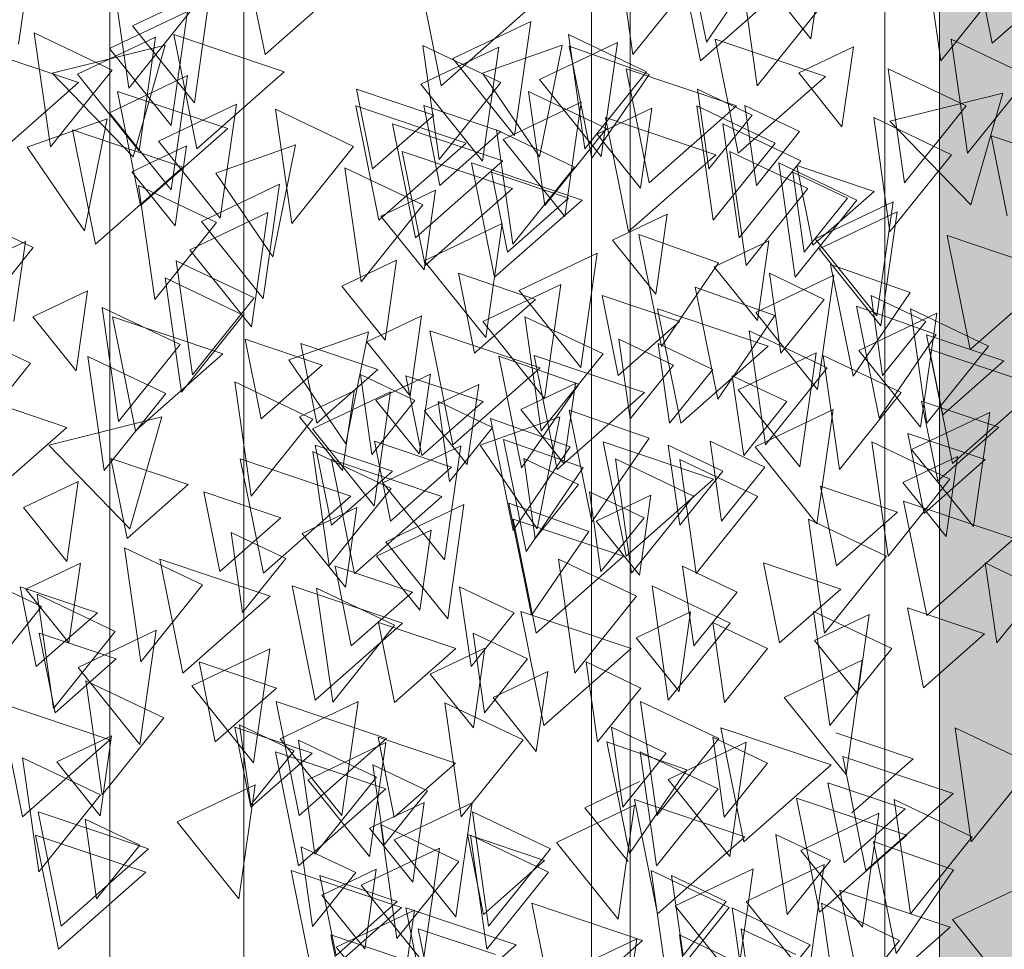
# Model space of a CAD drawing. Header units: millimetres. Extents: x -54722 to 267911, y -1116 to 19261.
# Tile 9 of 92: x -8856 to -8728, y 1482 to 1603. Entities that reach past the tile are written whole.
import ezdxf

# ---------------------------------------------------------------- set-up
doc = ezdxf.new("R2010")
doc.units = ezdxf.units.MM
for name, color, linetype, lineweight in [('A-GLAZ', 151, 'Continuous', 9), ('A-WALL', 113, 'Continuous', 9), ('A-WALL-PATT', 111, 'Continuous', 9), ('L-PLNT', 71, 'Continuous', 9)]:
    doc.layers.add(name, color=color, linetype=linetype, lineweight=lineweight)

# ---------------------------------------------------------------- blocks, each defined once
blk = doc.blocks.new('SBA_PLNT-DTL-GenericTree_02 - ANG-045-V7-Façade Est')
at = {"layer": 'L-PLNT'}
for p, q in [((-8853.7, 1614.21), (-8855.8, 1599.44)), ((-8766.79, 1599.67), (-8769.73, 1614.15)), ((-8759.39, 1610.51), (-8766.79, 1599.67)), ((-8751.78, 1610.47), (-8753.26, 1600.14)), ((-8841.03, 1601.8), (-8830.93, 1606.61)), ((-8830.93, 1606.61), (-8833.03, 1591.84)), ((-8753.26, 1600.14), (-8758.85, 1607.11)), ((-8844.02, 1598.86), (-8833.92, 1603.67)), ((-8833.92, 1603.67), (-8836.02, 1588.9)), ((-8833.03, 1591.84), (-8841.03, 1601.8)), ((-8799.61, 1597.58), (-8789.51, 1602.38)), ((-8789.51, 1602.38), (-8791.62, 1587.61)), ((-8848.15, 1595.53), (-8838.05, 1600.33)), ((-8838.05, 1600.33), (-8840.16, 1585.57)), ((-8803.74, 1594.24), (-8793.64, 1599.05)), ((-8793.64, 1599.05), (-8795.75, 1584.28)), ((-8788.38, 1594.84), (-8778.28, 1599.65)), ((-8781.6, 1584.67), (-8784.54, 1599.15)), ((-8784.54, 1599.15), (-8774.2, 1595.5)), ((-8778.28, 1599.65), (-8780.38, 1584.88)), ((-8754.84, 1595.7), (-8747.77, 1599.07)), ((-8747.77, 1599.07), (-8749.24, 1588.73)), ((-8836.02, 1588.9), (-8844.02, 1598.86)), ((-8791.62, 1587.61), (-8799.61, 1597.58)), ((-8840.16, 1585.57), (-8848.15, 1595.53)), ((-8844.04, 1590.54), (-8833.94, 1595.35)), ((-8833.94, 1595.35), (-8836.05, 1580.58)), ((-8774.2, 1595.5), (-8781.6, 1584.67)), ((-8749.24, 1588.73), (-8754.84, 1595.7)), ((-8795.75, 1584.28), (-8803.74, 1594.24)), ((-8780.38, 1584.88), (-8788.38, 1594.84)), ((-8837.69, 1586.88), (-8827.6, 1591.68)), ((-8827.6, 1591.68), (-8829.7, 1576.92)), ((-8793.08, 1587.09), (-8782.98, 1591.9)), ((-8782.98, 1591.9), (-8785.09, 1577.13)), ((-8836.05, 1580.58), (-8844.04, 1590.54)), ((-8780.9, 1587.77), (-8773.84, 1591.14)), ((-8773.84, 1591.14), (-8775.31, 1580.8)), ((-8775.31, 1580.8), (-8780.9, 1587.77)), ((-8841.13, 1582.9), (-8834.06, 1586.26)), ((-8829.7, 1576.92), (-8837.69, 1586.88)), ((-8834.06, 1586.26), (-8835.54, 1575.92)), ((-8785.09, 1577.13), (-8793.08, 1587.09)), ((-8835.54, 1575.92), (-8841.13, 1582.9)), ((-8832.12, 1576.48), (-8822.02, 1581.29)), ((-8822.02, 1581.29), (-8824.13, 1566.52)), ((-8808.89, 1577.18), (-8801.83, 1580.54)), ((-8801.83, 1580.54), (-8803.3, 1570.21)), ((-8752.72, 1574.22), (-8742.62, 1579.03)), ((-8742.62, 1579.03), (-8744.72, 1564.26)), ((-8833.64, 1572.82), (-8823.55, 1577.62)), ((-8823.55, 1577.62), (-8825.65, 1562.85)), ((-8778.94, 1574.04), (-8771.87, 1577.41)), ((-8771.87, 1577.41), (-8773.34, 1567.07)), ((-8752.21, 1572.92), (-8742.12, 1577.73)), ((-8742.12, 1577.73), (-8744.22, 1562.96)), ((-8824.13, 1566.52), (-8832.12, 1576.48)), ((-8803.3, 1570.21), (-8808.89, 1577.18)), ((-8803.31, 1571.39), (-8793.21, 1576.2)), ((-8793.21, 1576.2), (-8795.32, 1561.43)), ((-8772.6, 1560.28), (-8775.54, 1574.77)), ((-8775.54, 1574.77), (-8765.2, 1571.12)), ((-8861.97, 1570.5), (-8854.9, 1573.87)), ((-8854.9, 1573.87), (-8856.38, 1563.53)), ((-8773.34, 1567.07), (-8778.94, 1574.04)), ((-8765.77, 1570.61), (-8758.7, 1573.98)), ((-8758.7, 1573.98), (-8760.18, 1563.64)), ((-8744.72, 1564.26), (-8752.72, 1574.22)), ((-8825.65, 1562.85), (-8833.64, 1572.82)), ((-8791.02, 1567.55), (-8780.93, 1572.35)), ((-8780.93, 1572.35), (-8783.03, 1557.58)), ((-8744.22, 1562.96), (-8752.21, 1572.92)), ((-8813.95, 1568.08), (-8806.88, 1571.45)), ((-8806.88, 1571.45), (-8808.36, 1561.11)), ((-8795.32, 1561.43), (-8803.31, 1571.39)), ((-8765.2, 1571.12), (-8772.6, 1560.28)), ((-8747.81, 1556.44), (-8750.74, 1570.92)), ((-8750.74, 1570.92), (-8740.41, 1567.28)), ((-8760.18, 1563.64), (-8765.77, 1570.61)), ((-8795.71, 1563.52), (-8785.61, 1568.33)), ((-8785.61, 1568.33), (-8787.72, 1553.56)), ((-8760.4, 1564.7), (-8750.3, 1569.51)), ((-8750.3, 1569.51), (-8752.4, 1554.74)), ((-8853.94, 1564.12), (-8846.88, 1567.49)), ((-8846.88, 1567.49), (-8848.35, 1557.15)), ((-8808.36, 1561.11), (-8813.95, 1568.08)), ((-8783.03, 1557.58), (-8791.02, 1567.55)), ((-8765.32, 1553.46), (-8768.25, 1567.95)), ((-8768.25, 1567.95), (-8757.92, 1564.3)), ((-8740.41, 1567.28), (-8747.81, 1556.44)), ((-8752.4, 1554.74), (-8760.4, 1564.7)), ((-8744.44, 1551.01), (-8747.38, 1565.49)), ((-8747.38, 1565.49), (-8737.04, 1561.85)), ((-8747.07, 1559.79), (-8736.98, 1564.6)), ((-8736.98, 1564.6), (-8739.08, 1549.83)), ((-8848.35, 1557.15), (-8853.94, 1564.12)), ((-8810.71, 1560.9), (-8803.64, 1564.26)), ((-8803.64, 1564.26), (-8805.12, 1553.92)), ((-8787.72, 1553.56), (-8795.71, 1563.52)), ((-8757.92, 1564.3), (-8765.32, 1553.46)), ((-8805.12, 1553.92), (-8810.71, 1560.9)), ((-8737.04, 1561.85), (-8744.44, 1551.01)), ((-8762.67, 1554.67), (-8752.57, 1559.48)), ((-8752.57, 1559.48), (-8754.68, 1544.71)), ((-8739.08, 1549.83), (-8747.07, 1559.79)), ((-8790.7, 1544.56), (-8793.63, 1559.04)), ((-8793.63, 1559.04), (-8783.3, 1555.4)), ((-8809.57, 1553.34), (-8802.5, 1556.71)), ((-8802.5, 1556.71), (-8803.97, 1546.37)), ((-8819.44, 1551.19), (-8812.37, 1554.55)), ((-8817.75, 1549.61), (-8807.66, 1554.42)), ((-8812.37, 1554.55), (-8813.85, 1544.22)), ((-8807.66, 1554.42), (-8809.76, 1539.65)), ((-8803.32, 1551.98), (-8796.25, 1555.35)), ((-8796.25, 1555.35), (-8797.73, 1545.01)), ((-8790.81, 1552.11), (-8783.74, 1555.48)), ((-8783.3, 1555.4), (-8790.7, 1544.56)), ((-8783.74, 1555.48), (-8785.21, 1545.14)), ((-8754.68, 1544.71), (-8762.67, 1554.67)), ((-8803.97, 1546.37), (-8809.57, 1553.34)), ((-8797.73, 1545.01), (-8803.32, 1551.98)), ((-8785.21, 1545.14), (-8790.81, 1552.11)), ((-8781.61, 1537.57), (-8784.55, 1552.06)), ((-8784.55, 1552.06), (-8774.21, 1548.41)), ((-8760.48, 1547.3), (-8750.38, 1552.11)), ((-8750.38, 1552.11), (-8752.49, 1537.34)), ((-8813.85, 1544.22), (-8819.44, 1551.19)), ((-8791.8, 1536.47), (-8794.73, 1550.96)), ((-8794.73, 1550.96), (-8784.4, 1547.31)), ((-8740.23, 1546.96), (-8730.13, 1551.76)), ((-8730.13, 1551.76), (-8732.24, 1536.99)), ((-8809.76, 1539.65), (-8817.75, 1549.61)), ((-8790.11, 1533.76), (-8793.05, 1548.24)), ((-8793.05, 1548.24), (-8782.71, 1544.6)), ((-8774.21, 1548.41), (-8781.61, 1537.57)), ((-8808.67, 1542.62), (-8798.57, 1547.43)), ((-8798.57, 1547.43), (-8800.68, 1532.66)), ((-8784.4, 1547.31), (-8791.8, 1536.47)), ((-8752.49, 1537.34), (-8760.48, 1547.3)), ((-8732.24, 1536.99), (-8740.23, 1546.96)), ((-8741.35, 1542.68), (-8734.28, 1546.04)), ((-8734.28, 1546.04), (-8735.76, 1535.7)), ((-8782.71, 1544.6), (-8790.11, 1533.76)), ((-8855.13, 1539.43), (-8848.06, 1542.8)), ((-8848.06, 1542.8), (-8849.54, 1532.46)), ((-8800.68, 1532.66), (-8808.67, 1542.62)), ((-8735.76, 1535.7), (-8741.35, 1542.68)), ((-8781.03, 1537.66), (-8773.96, 1541.03)), ((-8773.96, 1541.03), (-8775.43, 1530.69)), ((-8849.54, 1532.46), (-8855.13, 1539.43)), ((-8819.1, 1536.08), (-8812.03, 1539.45)), ((-8812.03, 1539.45), (-8813.5, 1529.11)), ((-8808.25, 1535), (-8798.15, 1539.81)), ((-8798.15, 1539.81), (-8800.26, 1525.04)), ((-8789.41, 1525.5), (-8792.35, 1539.99)), ((-8792.35, 1539.99), (-8782.01, 1536.34)), ((-8809.46, 1533.14), (-8802.4, 1536.51)), ((-8802.4, 1536.51), (-8803.87, 1526.17)), ((-8775.43, 1530.69), (-8781.03, 1537.66)), ((-8813.5, 1529.11), (-8819.1, 1536.08)), ((-8782.01, 1536.34), (-8789.41, 1525.5)), ((-8800.26, 1525.04), (-8808.25, 1535)), ((-8803.87, 1526.17), (-8809.46, 1533.14)), ((-8854.85, 1528.89), (-8847.78, 1532.25)), ((-8847.78, 1532.25), (-8849.26, 1521.92)), ((-8849.26, 1521.92), (-8854.85, 1528.89)), ((-8775.89, 1522.57), (-8768.82, 1525.94)), ((-8768.82, 1525.94), (-8770.3, 1515.6)), ((-8752.79, 1522.24), (-8745.72, 1525.61)), ((-8745.72, 1525.61), (-8747.2, 1515.27)), ((-8848.09, 1518.74), (-8837.99, 1523.55)), ((-8837.99, 1523.55), (-8840.1, 1508.78)), ((-8770.3, 1515.6), (-8775.89, 1522.57)), ((-8802.53, 1517.88), (-8795.46, 1521.25)), ((-8795.46, 1521.25), (-8796.93, 1510.91)), ((-8747.2, 1515.27), (-8752.79, 1522.24)), ((-8833.36, 1516.35), (-8823.26, 1521.15)), ((-8823.26, 1521.15), (-8825.37, 1506.39)), ((-8840.1, 1508.78), (-8848.09, 1518.74)), ((-8756.71, 1514.85), (-8746.61, 1519.66)), ((-8746.61, 1519.66), (-8748.72, 1504.89)), ((-8796.93, 1510.91), (-8802.53, 1517.88)), ((-8794.39, 1514.85), (-8787.32, 1518.21)), ((-8787.32, 1518.21), (-8788.79, 1507.87)), ((-8825.37, 1506.39), (-8833.36, 1516.35)), ((-8788.79, 1507.87), (-8794.39, 1514.85)), ((-8748.72, 1504.89), (-8756.71, 1514.85)), ((-8821.94, 1509.51), (-8811.84, 1514.31)), ((-8811.84, 1514.31), (-8813.95, 1499.55)), ((-8850.82, 1506.5), (-8843.75, 1509.87)), ((-8843.75, 1509.87), (-8845.23, 1499.53)), ((-8813.95, 1499.55), (-8821.94, 1509.51)), ((-8818.36, 1504.2), (-8808.27, 1509.01)), ((-8808.27, 1509.01), (-8810.37, 1494.24)), ((-8776.73, 1494.63), (-8779.66, 1509.12)), ((-8779.66, 1509.12), (-8769.33, 1505.47)), ((-8771.72, 1504.24), (-8761.63, 1509.05)), ((-8761.63, 1509.05), (-8763.73, 1494.28)), ((-8845.23, 1499.53), (-8850.82, 1506.5)), ((-8769.33, 1505.47), (-8776.73, 1494.63)), ((-8835.26, 1498.75), (-8825.17, 1503.55)), ((-8825.17, 1503.55), (-8827.27, 1488.78)), ((-8810.37, 1494.24), (-8818.36, 1504.2)), ((-8782.5, 1500.58), (-8775.43, 1503.95)), ((-8782.5, 1500.58), (-8775.43, 1503.95)), ((-8763.73, 1494.28), (-8771.72, 1504.24)), ((-8810.37, 1497.91), (-8803.3, 1501.27)), ((-8807.19, 1496.42), (-8797.09, 1501.22)), ((-8803.3, 1501.27), (-8804.78, 1490.93)), ((-8797.09, 1501.22), (-8799.2, 1486.46)), ((-8786.17, 1496.09), (-8776.07, 1500.9)), ((-8776.07, 1500.9), (-8778.18, 1486.13)), ((-8776.91, 1493.61), (-8782.5, 1500.58)), ((-8776.91, 1493.61), (-8782.5, 1500.58)), ((-8754.57, 1495.05), (-8744.48, 1499.86)), ((-8744.48, 1499.86), (-8746.58, 1485.09)), ((-8827.27, 1488.78), (-8835.26, 1498.75)), ((-8804.78, 1490.93), (-8810.37, 1497.91)), ((-8799.2, 1486.46), (-8807.19, 1496.42)), ((-8778.18, 1486.13), (-8786.17, 1496.09)), ((-8742.22, 1481.7), (-8745.16, 1496.18)), ((-8745.16, 1496.18), (-8734.82, 1492.54)), ((-8811.44, 1490.53), (-8801.34, 1495.34)), ((-8801.34, 1495.34), (-8803.45, 1480.57)), ((-8746.58, 1485.09), (-8754.57, 1495.05)), ((-8761.63, 1488.42), (-8751.53, 1493.22)), ((-8751.53, 1493.22), (-8753.63, 1478.45)), ((-8816.56, 1489.27), (-8809.5, 1492.63)), ((-8809.5, 1492.63), (-8810.97, 1482.29)), ((-8770.83, 1487.86), (-8760.73, 1492.67)), ((-8760.73, 1492.67), (-8762.84, 1477.9)), ((-8734.82, 1492.54), (-8742.22, 1481.7)), ((-8734.93, 1486.12), (-8724.83, 1490.92)), ((-8803.45, 1480.57), (-8811.44, 1490.53)), ((-8810.97, 1482.29), (-8816.56, 1489.27)), ((-8753.63, 1478.45), (-8761.63, 1488.42)), ((-8814.67, 1482.5), (-8804.57, 1487.3)), ((-8804.57, 1487.3), (-8806.67, 1472.54)), ((-8762.84, 1477.9), (-8770.83, 1487.86)), ((-8726.94, 1476.15), (-8734.93, 1486.12)), ((-8785.9, 1478.79), (-8775.8, 1483.59)), ((-8775.8, 1483.59), (-8777.9, 1468.82)), ((-8806.67, 1472.54), (-8814.67, 1482.5))]:
    blk.add_line(p, q, dxfattribs=at)
blk = doc.blocks.new('SBA_PLNT-DTL-GenericTree_02 - ANG-135-V8-Façade Est')
at = {"layer": 'L-PLNT'}
for p, q in [((-8738.57, 1612.03), (-8736.46, 1597.27)), ((-8843.62, 1608.49), (-8841.52, 1593.72)), ((-8777.77, 1608.41), (-8776.3, 1598.08)), ((-8762.3, 1608.8), (-8760.2, 1594.03)), ((-8736.46, 1597.27), (-8728.47, 1607.23)), ((-8776.3, 1598.08), (-8770.7, 1605.05)), ((-8841.52, 1593.72), (-8833.53, 1603.68)), ((-8760.2, 1594.03), (-8752.21, 1604)), ((-8843.67, 1596.08), (-8853.77, 1600.89)), ((-8853.77, 1600.89), (-8851.66, 1586.12)), ((-8774.54, 1595.86), (-8784.64, 1600.66)), ((-8784.64, 1600.66), (-8782.53, 1585.89)), ((-8793.37, 1594.45), (-8803.47, 1599.25)), ((-8803.47, 1599.25), (-8801.36, 1584.48)), ((-8785.43, 1599.32), (-8795.77, 1595.68)), ((-8788.37, 1584.84), (-8785.43, 1599.32)), ((-8725.02, 1595.26), (-8735.12, 1600.07)), ((-8735.12, 1600.07), (-8733.01, 1585.3)), ((-8851.66, 1586.12), (-8843.67, 1596.08)), ((-8795.77, 1595.68), (-8788.37, 1584.84)), ((-8782.53, 1585.89), (-8774.54, 1595.86)), ((-8733.17, 1591.43), (-8743.26, 1596.24)), ((-8743.26, 1596.24), (-8741.16, 1581.47)), ((-8733.01, 1585.3), (-8725.02, 1595.26)), ((-8801.36, 1584.48), (-8793.37, 1594.45)), ((-8779.72, 1588.51), (-8789.81, 1593.31)), ((-8789.81, 1593.31), (-8787.71, 1578.54)), ((-8760.87, 1590.24), (-8767.93, 1593.61)), ((-8767.93, 1593.61), (-8766.46, 1583.27)), ((-8757.9, 1586.62), (-8768, 1591.43)), ((-8768, 1591.43), (-8765.9, 1576.66)), ((-8754.72, 1588.11), (-8761.79, 1591.47)), ((-8761.79, 1591.47), (-8760.32, 1581.14)), ((-8741.16, 1581.47), (-8733.17, 1591.43)), ((-8812.45, 1586.19), (-8822.55, 1591)), ((-8822.55, 1591), (-8820.44, 1576.23)), ((-8766.46, 1583.27), (-8760.87, 1590.24)), ((-8844.34, 1589.75), (-8854.67, 1586.1)), ((-8847.27, 1575.27), (-8844.34, 1589.75)), ((-8754.55, 1584.33), (-8764.65, 1589.13)), ((-8764.65, 1589.13), (-8762.54, 1574.37)), ((-8735.05, 1585.12), (-8745.14, 1589.92)), ((-8745.14, 1589.92), (-8743.04, 1575.16)), ((-8783.83, 1583.52), (-8793.93, 1588.32)), ((-8793.93, 1588.32), (-8791.82, 1573.55)), ((-8787.71, 1578.54), (-8779.72, 1588.51)), ((-8760.32, 1581.14), (-8754.72, 1588.11)), ((-8819.93, 1586.39), (-8830.27, 1582.74)), ((-8822.87, 1571.9), (-8819.93, 1586.39)), ((-8820.44, 1576.23), (-8812.45, 1586.19)), ((-8765.9, 1576.66), (-8757.9, 1586.62)), ((-8854.67, 1586.1), (-8847.27, 1575.27)), ((-8753.65, 1580.74), (-8763.75, 1585.54)), ((-8763.75, 1585.54), (-8761.64, 1570.77)), ((-8743.04, 1575.16), (-8735.05, 1585.12)), ((-8762.54, 1574.37), (-8754.55, 1584.33)), ((-8747.31, 1579.25), (-8757.4, 1584.05)), ((-8757.4, 1584.05), (-8755.3, 1569.28)), ((-8830.27, 1582.74), (-8822.87, 1571.9)), ((-8803.47, 1578.62), (-8813.56, 1583.43)), ((-8813.56, 1583.43), (-8811.46, 1568.66)), ((-8791.82, 1573.55), (-8783.83, 1583.52)), ((-8748.53, 1579.47), (-8755.6, 1582.84)), ((-8755.6, 1582.84), (-8754.12, 1572.5)), ((-8830.16, 1576.32), (-8840.26, 1581.12)), ((-8840.26, 1581.12), (-8838.16, 1566.36)), ((-8761.64, 1570.77), (-8753.65, 1580.74)), ((-8811.46, 1568.66), (-8803.47, 1578.62)), ((-8755.3, 1569.28), (-8747.31, 1579.25)), ((-8754.12, 1572.5), (-8748.53, 1579.47)), ((-8853.9, 1573.09), (-8864, 1577.89)), ((-8838.16, 1566.36), (-8830.16, 1576.32)), ((-8861.89, 1563.13), (-8853.9, 1573.09)), ((-8825.29, 1566.57), (-8835.39, 1571.37)), ((-8835.39, 1571.37), (-8833.29, 1556.6)), ((-8751.54, 1566.39), (-8758.61, 1569.76)), ((-8758.61, 1569.76), (-8757.14, 1559.42)), ((-8826.72, 1564.35), (-8836.81, 1569.16)), ((-8836.81, 1569.16), (-8834.71, 1554.39)), ((-8833.29, 1556.6), (-8825.29, 1566.57)), ((-8757.14, 1559.42), (-8751.54, 1566.39)), ((-8738.38, 1563.52), (-8745.45, 1566.89)), ((-8745.45, 1566.89), (-8743.98, 1556.55)), ((-8834.86, 1560.53), (-8844.96, 1565.33)), ((-8844.96, 1565.33), (-8842.85, 1550.56)), ((-8730.28, 1560.34), (-8740.38, 1565.15)), ((-8740.38, 1565.15), (-8738.27, 1550.38)), ((-8834.71, 1554.39), (-8826.72, 1564.35)), ((-8780.16, 1559.33), (-8790.26, 1564.14)), ((-8790.26, 1564.14), (-8788.16, 1549.37)), ((-8743.98, 1556.55), (-8738.38, 1563.52)), ((-8854.22, 1558.11), (-8864.31, 1562.92)), ((-8810.49, 1562.18), (-8820.83, 1558.54)), ((-8813.43, 1547.7), (-8810.49, 1562.18)), ((-8751.14, 1557.52), (-8761.23, 1562.32)), ((-8761.23, 1562.32), (-8759.13, 1547.55)), ((-8771.06, 1557.88), (-8778.13, 1561.24)), ((-8778.13, 1561.24), (-8776.66, 1550.91)), ((-8765.97, 1557.33), (-8773.04, 1560.69)), ((-8773.04, 1560.69), (-8771.57, 1550.36)), ((-8842.85, 1550.56), (-8834.86, 1560.53)), ((-8738.27, 1550.38), (-8730.28, 1560.34)), ((-8836.74, 1554.21), (-8846.84, 1559.01)), ((-8846.84, 1559.01), (-8844.73, 1544.25)), ((-8820.83, 1558.54), (-8813.43, 1547.7)), ((-8788.16, 1549.37), (-8780.16, 1559.33)), ((-8741.58, 1554.31), (-8751.68, 1559.12)), ((-8751.68, 1559.12), (-8749.57, 1544.35)), ((-8862.21, 1548.15), (-8854.22, 1558.11)), ((-8776.66, 1550.91), (-8771.06, 1557.88)), ((-8771.57, 1550.36), (-8765.97, 1557.33)), ((-8759.13, 1547.55), (-8751.14, 1557.52)), ((-8817.69, 1550.89), (-8827.79, 1555.7)), ((-8827.79, 1555.7), (-8825.68, 1540.93)), ((-8804.49, 1553.28), (-8811.56, 1556.64)), ((-8811.56, 1556.64), (-8810.09, 1546.31)), ((-8756.36, 1553.15), (-8763.43, 1556.51)), ((-8763.43, 1556.51), (-8761.95, 1546.18)), ((-8844.73, 1544.25), (-8836.74, 1554.21)), ((-8810.09, 1546.31), (-8804.49, 1553.28)), ((-8794.44, 1549.8), (-8801.51, 1553.17)), ((-8801.51, 1553.17), (-8800.04, 1542.83)), ((-8761.95, 1546.18), (-8756.36, 1553.15)), ((-8749.57, 1544.35), (-8741.58, 1554.31)), ((-8825.68, 1540.93), (-8817.69, 1550.89)), ((-8785.73, 1551.18), (-8796.07, 1547.53)), ((-8788.67, 1536.69), (-8785.73, 1551.18)), ((-8800.04, 1542.83), (-8794.44, 1549.8)), ((-8759.23, 1544.65), (-8766.3, 1548.01)), ((-8766.3, 1548.01), (-8764.83, 1537.67)), ((-8807.59, 1541.89), (-8817.69, 1546.7)), ((-8817.69, 1546.7), (-8815.59, 1531.93)), ((-8796.07, 1547.53), (-8788.67, 1536.69)), ((-8764.64, 1544.14), (-8771.71, 1547.51)), ((-8771.71, 1547.51), (-8770.23, 1537.17)), ((-8735.27, 1543.12), (-8745.37, 1547.93)), ((-8745.37, 1547.93), (-8743.26, 1533.16)), ((-8783.34, 1542.41), (-8790.4, 1545.77)), ((-8790.4, 1545.77), (-8788.93, 1535.43)), ((-8768.47, 1540.92), (-8778.56, 1545.73)), ((-8778.56, 1545.73), (-8776.46, 1530.96)), ((-8760.13, 1540.86), (-8770.22, 1545.66)), ((-8770.22, 1545.66), (-8768.12, 1530.89)), ((-8770.23, 1537.17), (-8764.64, 1544.14)), ((-8764.83, 1537.67), (-8759.23, 1544.65)), ((-8743.26, 1533.16), (-8735.27, 1543.12)), ((-8815.59, 1531.93), (-8807.59, 1541.89)), ((-8788.93, 1535.43), (-8783.34, 1542.41)), ((-8774.84, 1538.12), (-8781.91, 1541.49)), ((-8781.91, 1541.49), (-8780.44, 1531.15)), ((-8776.46, 1530.96), (-8768.47, 1540.92)), ((-8768.12, 1530.89), (-8760.13, 1540.86)), ((-8780.44, 1531.15), (-8774.84, 1538.12)), ((-8743.5, 1533.14), (-8753.59, 1537.95)), ((-8753.59, 1537.95), (-8751.49, 1523.18)), ((-8821.2, 1532.82), (-8828.27, 1536.19)), ((-8828.27, 1536.19), (-8826.8, 1525.85)), ((-8831.98, 1529.43), (-8842.07, 1534.24)), ((-8842.07, 1534.24), (-8839.97, 1519.47)), ((-8826.8, 1525.85), (-8821.2, 1532.82)), ((-8775.83, 1527.95), (-8785.92, 1532.76)), ((-8785.92, 1532.76), (-8783.82, 1517.99)), ((-8751.49, 1523.18), (-8743.5, 1533.14)), ((-8852.83, 1526.61), (-8862.93, 1531.41)), ((-8762.82, 1528.49), (-8769.88, 1531.85)), ((-8769.88, 1531.85), (-8768.41, 1521.52)), ((-8723.63, 1528.89), (-8730.7, 1532.26)), ((-8730.7, 1532.26), (-8729.22, 1521.92)), ((-8839.97, 1519.47), (-8831.98, 1529.43)), ((-8807.12, 1524.2), (-8817.22, 1529.01)), ((-8817.22, 1529.01), (-8815.11, 1514.24)), ((-8791.64, 1525.81), (-8798.71, 1529.17)), ((-8798.71, 1529.17), (-8797.24, 1518.84)), ((-8763.72, 1524.47), (-8773.82, 1529.28)), ((-8773.82, 1529.28), (-8771.72, 1514.51)), ((-8729.22, 1521.92), (-8723.63, 1528.89)), ((-8843.27, 1523.4), (-8853.37, 1528.21)), ((-8853.37, 1528.21), (-8851.27, 1513.44)), ((-8783.82, 1517.99), (-8775.83, 1527.95)), ((-8768.41, 1521.52), (-8762.82, 1528.49)), ((-8860.82, 1516.64), (-8852.83, 1526.61)), ((-8797.24, 1518.84), (-8791.64, 1525.81)), ((-8742.81, 1521.17), (-8752.91, 1525.98)), ((-8752.91, 1525.98), (-8750.8, 1511.21)), ((-8815.11, 1514.24), (-8807.12, 1524.2)), ((-8771.72, 1514.51), (-8763.72, 1524.47)), ((-8758.86, 1521.18), (-8765.93, 1524.54)), ((-8765.93, 1524.54), (-8764.45, 1514.21)), ((-8851.27, 1513.44), (-8843.27, 1523.4)), ((-8789.92, 1519.83), (-8796.98, 1523.19)), ((-8796.98, 1523.19), (-8795.51, 1512.85)), ((-8764.45, 1514.21), (-8758.86, 1521.18)), ((-8750.8, 1511.21), (-8742.81, 1521.17)), ((-8795.51, 1512.85), (-8789.92, 1519.83)), ((-8775.27, 1516.07), (-8782.34, 1519.44)), ((-8782.34, 1519.44), (-8780.86, 1509.1)), ((-8836.97, 1512.21), (-8847.06, 1517.02)), ((-8847.06, 1517.02), (-8844.96, 1502.25)), ((-8780.86, 1509.1), (-8775.27, 1516.07)), ((-8790.51, 1509.37), (-8800.61, 1514.17)), ((-8800.61, 1514.17), (-8798.5, 1499.4)), ((-8765.19, 1509.54), (-8775.29, 1514.34)), ((-8775.29, 1514.34), (-8773.18, 1499.57)), ((-8844.96, 1502.25), (-8836.97, 1512.21)), ((-8820.12, 1507.93), (-8827.18, 1511.29)), ((-8827.18, 1511.29), (-8825.71, 1500.96)), ((-8771.99, 1507.63), (-8779.06, 1510.99)), ((-8779.06, 1510.99), (-8777.59, 1500.66)), ((-8724.51, 1506.11), (-8734.61, 1510.91)), ((-8734.61, 1510.91), (-8732.51, 1496.14)), ((-8809.47, 1504.53), (-8819.57, 1509.34)), ((-8819.57, 1509.34), (-8817.46, 1494.57)), ((-8798.5, 1499.4), (-8790.51, 1509.37)), ((-8773.18, 1499.57), (-8765.19, 1509.54)), ((-8758.89, 1506.33), (-8765.96, 1509.7)), ((-8765.96, 1509.7), (-8764.49, 1499.36)), ((-8825.71, 1500.96), (-8820.12, 1507.93)), ((-8777.59, 1500.66), (-8771.99, 1507.63)), ((-8765.25, 1503.01), (-8775.34, 1507.82)), ((-8775.34, 1507.82), (-8773.24, 1493.05)), ((-8845.19, 1502.23), (-8855.29, 1507.04)), ((-8855.29, 1507.04), (-8853.18, 1492.27)), ((-8802.88, 1502.75), (-8809.95, 1506.12)), ((-8809.95, 1506.12), (-8808.47, 1495.78)), ((-8764.49, 1499.36), (-8758.89, 1506.33)), ((-8732.51, 1496.14), (-8724.51, 1506.11)), ((-8817.46, 1494.57), (-8809.47, 1504.53)), ((-8853.18, 1492.27), (-8845.19, 1502.23)), ((-8808.47, 1495.78), (-8802.88, 1502.75)), ((-8773.24, 1493.05), (-8765.25, 1503.01)), ((-8732.4, 1496.81), (-8742.5, 1501.62)), ((-8742.5, 1501.62), (-8740.39, 1486.85)), ((-8786.97, 1495.23), (-8797.06, 1500.03)), ((-8797.06, 1500.03), (-8794.96, 1485.26)), ((-8840.11, 1495.74), (-8847.18, 1499.11)), ((-8847.18, 1499.11), (-8845.71, 1488.77)), ((-8798.83, 1493.61), (-8808.93, 1498.42)), ((-8808.93, 1498.42), (-8806.82, 1483.65)), ((-8787.2, 1492.23), (-8797.29, 1497.03)), ((-8797.29, 1497.03), (-8795.19, 1482.26)), ((-8750.72, 1493.74), (-8757.79, 1497.1)), ((-8757.79, 1497.1), (-8756.32, 1486.76)), ((-8845.71, 1488.77), (-8840.11, 1495.74)), ((-8740.39, 1486.85), (-8732.4, 1496.81)), ((-8812.16, 1492.17), (-8819.23, 1495.53)), ((-8819.23, 1495.53), (-8817.75, 1485.19)), ((-8794.96, 1485.26), (-8786.97, 1495.23)), ((-8806.82, 1483.65), (-8798.83, 1493.61)), ((-8756.32, 1486.76), (-8750.72, 1493.74)), ((-8817.75, 1485.19), (-8812.16, 1492.17)), ((-8795.19, 1482.26), (-8787.2, 1492.23)), ((-8763.82, 1487.65), (-8773.91, 1492.46)), ((-8773.91, 1492.46), (-8771.81, 1477.69)), ((-8764.22, 1488.43), (-8771.28, 1491.8)), ((-8771.28, 1491.8), (-8769.81, 1481.46)), ((-8769.81, 1481.46), (-8764.22, 1488.43)), ((-8741.78, 1483.39), (-8751.88, 1488.2)), ((-8751.88, 1488.2), (-8749.77, 1473.43)), ((-8771.81, 1477.69), (-8763.82, 1487.65)), ((-8753.34, 1482.83), (-8763.43, 1487.63)), ((-8763.43, 1487.63), (-8761.33, 1472.87)), ((-8755.22, 1481.55), (-8762.29, 1484.91)), ((-8762.29, 1484.91), (-8760.82, 1474.57)), ((-8760.17, 1479.29), (-8770.27, 1484.1)), ((-8770.27, 1484.1), (-8768.16, 1469.33)), ((-8749.77, 1473.43), (-8741.78, 1483.39)), ((-8761.33, 1472.87), (-8753.34, 1482.83))]:
    blk.add_line(p, q, dxfattribs=at)
blk = doc.blocks.new('SBA_PLNT-DTL-GenericTree_02 - ANG-090-V9-Façade Est')
at = {"layer": 'L-PLNT'}
for p, q in [((-8732.77, 1614.34), (-8729.79, 1599.57)), ((-8770.53, 1612.03), (-8767.55, 1597.27)), ((-8729.79, 1599.57), (-8718.49, 1609.53)), ((-8825.97, 1608.41), (-8823.89, 1598.08)), ((-8804.09, 1608.8), (-8801.12, 1594.03)), ((-8767.55, 1597.27), (-8756.25, 1607.23)), ((-8823.89, 1598.08), (-8815.97, 1605.05)), ((-8801.12, 1594.03), (-8789.81, 1604)), ((-8821.4, 1595.86), (-8835.68, 1600.66)), ((-8835.68, 1600.66), (-8832.7, 1585.89)), ((-8848.03, 1594.45), (-8862.31, 1599.25)), ((-8836.8, 1599.32), (-8851.42, 1595.68)), ((-8840.95, 1584.84), (-8836.8, 1599.32)), ((-8751.37, 1595.26), (-8765.65, 1600.07)), ((-8765.65, 1600.07), (-8762.67, 1585.3)), ((-8851.42, 1595.68), (-8840.95, 1584.84)), ((-8832.7, 1585.89), (-8821.4, 1595.86)), ((-8762.89, 1591.43), (-8777.17, 1596.24)), ((-8777.17, 1596.24), (-8774.19, 1581.47)), ((-8762.67, 1585.3), (-8751.37, 1595.26)), ((-8859.33, 1584.48), (-8848.03, 1594.45)), ((-8828.72, 1588.51), (-8843, 1593.31)), ((-8843, 1593.31), (-8840.02, 1578.54)), ((-8802.06, 1590.24), (-8812.05, 1593.61)), ((-8812.05, 1593.61), (-8809.97, 1583.27)), ((-8728.42, 1593.09), (-8743.04, 1589.45)), ((-8732.58, 1578.61), (-8728.42, 1593.09)), ((-8797.87, 1586.62), (-8812.15, 1591.43)), ((-8812.15, 1591.43), (-8809.17, 1576.66)), ((-8793.37, 1588.11), (-8803.36, 1591.47)), ((-8803.36, 1591.47), (-8801.28, 1581.14)), ((-8774.19, 1581.47), (-8762.89, 1591.43)), ((-8809.97, 1583.27), (-8802.06, 1590.24)), ((-8793.13, 1584.33), (-8807.41, 1589.13)), ((-8807.41, 1589.13), (-8804.43, 1574.37)), ((-8765.55, 1585.12), (-8779.82, 1589.92)), ((-8779.82, 1589.92), (-8776.85, 1575.16)), ((-8743.04, 1589.45), (-8732.58, 1578.61)), ((-8834.54, 1583.52), (-8848.81, 1588.32)), ((-8848.81, 1588.32), (-8845.84, 1573.55)), ((-8840.02, 1578.54), (-8828.72, 1588.51)), ((-8801.28, 1581.14), (-8793.37, 1588.11)), ((-8719.94, 1584.19), (-8729.94, 1587.55)), ((-8729.94, 1587.55), (-8727.86, 1577.22)), ((-8809.17, 1576.66), (-8797.87, 1586.62)), ((-8791.86, 1580.74), (-8806.14, 1585.54)), ((-8806.14, 1585.54), (-8803.16, 1570.77)), ((-8776.85, 1575.16), (-8765.55, 1585.12)), ((-8804.43, 1574.37), (-8793.13, 1584.33)), ((-8782.88, 1579.25), (-8797.16, 1584.05)), ((-8797.16, 1584.05), (-8794.19, 1569.28)), ((-8745.09, 1580.36), (-8755.09, 1583.73)), ((-8755.09, 1583.73), (-8753, 1573.39)), ((-8845.84, 1573.55), (-8834.54, 1583.52)), ((-8784.62, 1579.47), (-8794.61, 1582.84)), ((-8794.61, 1582.84), (-8792.53, 1572.5)), ((-8803.16, 1570.77), (-8791.86, 1580.74)), ((-8753, 1573.39), (-8745.09, 1580.36)), ((-8794.19, 1569.28), (-8782.88, 1579.25)), ((-8792.53, 1572.5), (-8784.62, 1579.47)), ((-8721.37, 1569.84), (-8735.65, 1574.65)), ((-8735.65, 1574.65), (-8732.67, 1559.88)), ((-8788.88, 1566.39), (-8798.87, 1569.76)), ((-8798.87, 1569.76), (-8796.79, 1559.42)), ((-8732.67, 1559.88), (-8721.37, 1569.84)), ((-8796.79, 1559.42), (-8788.88, 1566.39)), ((-8770.26, 1563.52), (-8780.26, 1566.89)), ((-8780.26, 1566.89), (-8778.18, 1556.55)), ((-8758.81, 1560.34), (-8773.09, 1565.15)), ((-8773.09, 1565.15), (-8770.11, 1550.38)), ((-8829.35, 1559.33), (-8843.63, 1564.14)), ((-8843.63, 1564.14), (-8840.65, 1549.37)), ((-8778.18, 1556.55), (-8770.26, 1563.52)), ((-8788.3, 1557.52), (-8802.58, 1562.32)), ((-8802.58, 1562.32), (-8799.61, 1547.55)), ((-8816.48, 1557.88), (-8826.48, 1561.24)), ((-8826.48, 1561.24), (-8824.39, 1550.91)), ((-8809.28, 1557.33), (-8819.28, 1560.69)), ((-8819.28, 1560.69), (-8817.19, 1550.36)), ((-8728.3, 1558.43), (-8738.3, 1561.8)), ((-8738.3, 1561.8), (-8736.21, 1551.46)), ((-8770.11, 1550.38), (-8758.81, 1560.34)), ((-8723.66, 1555.11), (-8737.94, 1559.92)), ((-8737.94, 1559.92), (-8734.96, 1545.15)), ((-8840.65, 1549.37), (-8829.35, 1559.33)), ((-8774.79, 1554.31), (-8789.07, 1559.12)), ((-8789.07, 1559.12), (-8786.09, 1544.35)), ((-8736.21, 1551.46), (-8728.3, 1558.43)), ((-8824.39, 1550.91), (-8816.48, 1557.88)), ((-8817.19, 1550.36), (-8809.28, 1557.33)), ((-8799.61, 1547.55), (-8788.3, 1557.52)), ((-8795.69, 1553.15), (-8805.68, 1556.51)), ((-8805.68, 1556.51), (-8803.6, 1546.18)), ((-8734.96, 1545.15), (-8723.66, 1555.11)), ((-8849.55, 1549.8), (-8859.54, 1553.17)), ((-8803.6, 1546.18), (-8795.69, 1553.15)), ((-8786.09, 1544.35), (-8774.79, 1554.31)), ((-8728.94, 1549.86), (-8738.93, 1553.22)), ((-8738.93, 1553.22), (-8736.85, 1542.89)), ((-8837.23, 1551.18), (-8851.85, 1547.53)), ((-8841.38, 1536.69), (-8837.23, 1551.18)), ((-8857.46, 1542.83), (-8849.55, 1549.8)), ((-8736.85, 1542.89), (-8728.94, 1549.86)), ((-8799.75, 1544.65), (-8809.75, 1548.01)), ((-8809.75, 1548.01), (-8807.66, 1537.67)), ((-8730.71, 1545.65), (-8740.7, 1549.01)), ((-8740.7, 1549.01), (-8738.62, 1538.67)), ((-8851.85, 1547.53), (-8841.38, 1536.69)), ((-8807.39, 1544.14), (-8817.39, 1547.51)), ((-8817.39, 1547.51), (-8815.31, 1537.17)), ((-8765.87, 1543.12), (-8780.14, 1547.93)), ((-8780.14, 1547.93), (-8777.17, 1533.16)), ((-8833.84, 1542.41), (-8843.83, 1545.77)), ((-8843.83, 1545.77), (-8841.75, 1535.43)), ((-8812.81, 1540.92), (-8827.09, 1545.73)), ((-8827.09, 1545.73), (-8824.11, 1530.96)), ((-8801.01, 1540.86), (-8815.29, 1545.66)), ((-8815.29, 1545.66), (-8812.32, 1530.89)), ((-8738.62, 1538.67), (-8730.71, 1545.65)), ((-8815.31, 1537.17), (-8807.39, 1544.14)), ((-8807.66, 1537.67), (-8799.75, 1544.65)), ((-8777.17, 1533.16), (-8765.87, 1543.12)), ((-8841.75, 1535.43), (-8833.84, 1542.41)), ((-8742.04, 1538.84), (-8752.03, 1542.2)), ((-8752.03, 1542.2), (-8749.95, 1531.87)), ((-8821.83, 1538.12), (-8831.82, 1541.49)), ((-8831.82, 1541.49), (-8829.74, 1531.15)), ((-8824.11, 1530.96), (-8812.81, 1540.92)), ((-8812.32, 1530.89), (-8801.01, 1540.86)), ((-8726.98, 1535.44), (-8741.26, 1540.25)), ((-8741.26, 1540.25), (-8738.28, 1525.48)), ((-8829.74, 1531.15), (-8821.83, 1538.12)), ((-8777.49, 1533.14), (-8791.77, 1537.95)), ((-8791.77, 1537.95), (-8788.8, 1523.18)), ((-8749.95, 1531.87), (-8742.04, 1538.84)), ((-8738.28, 1525.48), (-8726.98, 1535.44)), ((-8823.22, 1527.95), (-8837.5, 1532.76)), ((-8837.5, 1532.76), (-8834.52, 1517.99)), ((-8788.8, 1523.18), (-8777.49, 1533.14)), ((-8804.82, 1528.49), (-8814.81, 1531.85)), ((-8814.81, 1531.85), (-8812.73, 1521.52)), ((-8749.4, 1528.89), (-8759.39, 1532.26)), ((-8759.39, 1532.26), (-8757.31, 1521.92)), ((-8845.58, 1525.81), (-8855.58, 1529.17)), ((-8855.58, 1529.17), (-8853.5, 1518.84)), ((-8806.1, 1524.47), (-8820.38, 1529.28)), ((-8820.38, 1529.28), (-8817.4, 1514.51)), ((-8757.31, 1521.92), (-8749.4, 1528.89)), ((-8834.52, 1517.99), (-8823.22, 1527.95)), ((-8812.73, 1521.52), (-8804.82, 1528.49)), ((-8730.78, 1523.08), (-8740.78, 1526.44)), ((-8740.78, 1526.44), (-8738.69, 1516.1)), ((-8853.5, 1518.84), (-8845.58, 1525.81)), ((-8776.52, 1521.17), (-8790.8, 1525.98)), ((-8790.8, 1525.98), (-8787.83, 1511.21)), ((-8817.4, 1514.51), (-8806.1, 1524.47)), ((-8799.22, 1521.18), (-8809.22, 1524.54)), ((-8809.22, 1524.54), (-8807.13, 1514.21)), ((-8843.15, 1519.83), (-8853.14, 1523.19)), ((-8853.14, 1523.19), (-8851.06, 1512.85)), ((-8738.69, 1516.1), (-8730.78, 1523.08)), ((-8807.13, 1514.21), (-8799.22, 1521.18)), ((-8787.83, 1511.21), (-8776.52, 1521.17)), ((-8851.06, 1512.85), (-8843.15, 1519.83)), ((-8822.43, 1516.07), (-8832.42, 1519.44)), ((-8832.42, 1519.44), (-8830.34, 1509.1)), ((-8830.34, 1509.1), (-8822.43, 1516.07)), ((-8843.99, 1509.37), (-8858.27, 1514.17)), ((-8858.27, 1514.17), (-8855.29, 1499.4)), ((-8808.18, 1509.54), (-8822.46, 1514.34)), ((-8822.46, 1514.34), (-8819.48, 1499.57)), ((-8817.8, 1507.63), (-8827.79, 1510.99)), ((-8827.79, 1510.99), (-8825.71, 1500.66)), ((-8750.65, 1506.11), (-8764.93, 1510.91)), ((-8764.93, 1510.91), (-8761.95, 1496.14)), ((-8740.05, 1506.9), (-8750.04, 1510.27)), ((-8740.05, 1506.9), (-8750.04, 1510.27)), ((-8855.29, 1499.4), (-8843.99, 1509.37)), ((-8819.48, 1499.57), (-8808.18, 1509.54)), ((-8799.27, 1506.33), (-8809.27, 1509.7)), ((-8809.27, 1509.7), (-8807.18, 1499.36)), ((-8825.71, 1500.66), (-8817.8, 1507.63)), ((-8808.26, 1503.01), (-8822.54, 1507.82)), ((-8822.54, 1507.82), (-8819.56, 1493.05)), ((-8734.86, 1502.41), (-8749.14, 1507.22)), ((-8749.14, 1507.22), (-8746.17, 1492.45)), ((-8807.18, 1499.36), (-8799.27, 1506.33)), ((-8761.95, 1496.14), (-8750.65, 1506.11)), ((-8747.96, 1499.93), (-8740.05, 1506.9)), ((-8747.96, 1499.93), (-8740.05, 1506.9)), ((-8741.05, 1500.43), (-8751.05, 1503.8)), ((-8751.05, 1503.8), (-8748.97, 1493.46)), ((-8819.56, 1493.05), (-8808.26, 1503.01)), ((-8746.17, 1492.45), (-8734.86, 1502.41)), ((-8761.81, 1496.81), (-8776.09, 1501.62)), ((-8776.09, 1501.62), (-8773.11, 1486.85)), ((-8740.84, 1497.03), (-8755.12, 1501.83)), ((-8755.12, 1501.83), (-8752.15, 1487.06)), ((-8838.97, 1495.23), (-8853.25, 1500.03)), ((-8853.25, 1500.03), (-8850.27, 1485.26)), ((-8748.97, 1493.46), (-8741.05, 1500.43)), ((-8839.3, 1492.23), (-8853.58, 1497.03)), ((-8853.58, 1497.03), (-8850.6, 1482.26)), ((-8787.72, 1493.74), (-8797.71, 1497.1)), ((-8797.71, 1497.1), (-8795.63, 1486.76)), ((-8752.15, 1487.06), (-8740.84, 1497.03)), ((-8773.11, 1486.85), (-8761.81, 1496.81)), ((-8850.27, 1485.26), (-8838.97, 1495.23)), ((-8795.63, 1486.76), (-8787.72, 1493.74)), ((-8850.6, 1482.26), (-8839.3, 1492.23)), ((-8806.23, 1487.65), (-8820.51, 1492.46)), ((-8820.51, 1492.46), (-8817.53, 1477.69)), ((-8806.8, 1488.43), (-8816.79, 1491.8)), ((-8816.79, 1491.8), (-8814.71, 1481.46)), ((-8735.25, 1485.11), (-8749.53, 1489.91)), ((-8749.53, 1489.91), (-8746.55, 1475.15)), ((-8814.71, 1481.46), (-8806.8, 1488.43)), ((-8775.07, 1483.39), (-8789.35, 1488.2)), ((-8789.35, 1488.2), (-8786.37, 1473.43)), ((-8817.53, 1477.69), (-8806.23, 1487.65)), ((-8791.41, 1482.83), (-8805.69, 1487.63)), ((-8805.69, 1487.63), (-8802.71, 1472.87)), ((-8794.08, 1481.55), (-8804.08, 1484.91)), ((-8804.08, 1484.91), (-8801.99, 1474.57)), ((-8746.55, 1475.15), (-8735.25, 1485.11)), ((-8801.08, 1479.29), (-8815.36, 1484.1)), ((-8815.36, 1484.1), (-8812.38, 1469.33)), ((-8786.37, 1473.43), (-8775.07, 1483.39)), ((-8802.71, 1472.87), (-8791.41, 1482.83))]:
    blk.add_line(p, q, dxfattribs=at)
blk = doc.blocks.new('Fenêtre type 1 - 280 x 245 cm-1357473-Façade Est')
at = {"layer": 'A-GLAZ'}
h = blk.add_hatch(color=256, dxfattribs=at)
h.paths.add_polyline_path([(-8736.63, 1408.31), (-8136.33, 1408.31), (-8169.25, 1457.76), (-8183.23, 1488.15), (-8197.92, 1527.04), (-8210.01, 1569.74), (-8059.46, 1569.74), (-8059.46, 1956.81), (-8268.32, 1956.81), (-8268.32, 2852.92), (-7068.22, 2852.92), (-7068.22, 1956.81), (-7296.83, 1956.81), (-7296.35, 1569.74), (-6750.01, 1569.74), (-6765.85, 1515.45), (-6786.25, 1466.88), (-6792.67, 1453.97), (-6823.7, 1408.31), (-6499.63, 1408.31), (-6499.63, 3258.44), (-6389.94, 3258.44), (-6389.94, 3628.31), (-8736.63, 3628.31), (-8736.63, 1649.56)])
h.paths.add_polyline_path([(-7342.51, 1569.74), (-7342.51, 1956.81), (-8013.78, 1956.81), (-8012.85, 1569.74), (-7342.66, 1569.74)])
for p, q in [((-8781.63, 1394.25), (-8781.63, 3673.31)), ((-8776.63, 3668.31), (-8776.63, 1394.25)), ((-8743.7, 1401.24), (-8743.7, 3635.38)), ((-8736.63, 3628.31), (-8736.63, 1408.31))]:
    blk.add_line(p, q, dxfattribs=at)

msp = doc.modelspace()

# ---------------------------------------------------------------- hatches: boundary and pattern name
at = {"layer": 'A-WALL-PATT'}
h = msp.add_hatch(dxfattribs=at)
h.set_pattern_fill('FP_1', color=256, style=0, pattern_type=2)
h.set_pattern_definition([(90, (-11244.05, 0), (-100, 6e-15), [])])
h.paths.add_polyline_path([(-8839.95, 1394.25), (-8826.63, 1394.25), (-8826.63, 3673.31), (-8906.63, 3673.31), (-8907.4, 3218.29), (-8908.01, 3217.08), (-8906.76, 3216.06), (-8908.63, 3213.64), (-8906.63, 3213.64), (-8906.21, 3208.4), (-8898.98, 3208.4), (-8898.98, 3143.31), (-8908.98, 3143.31), (-8908.98, 1394.25)])

# ---------------------------------------------------------------- linework, layer by layer
at = {"layer": 'A-WALL'}
msp.add_line((-8826.63, 1394.25), (-8826.63, 3673.31), dxfattribs=at)

# ---------------------------------------------------------------- block references
at = {"layer": 'A-GLAZ'}
msp.add_blockref('Fenêtre type 1 - 280 x 245 cm-1357473-Façade Est', (0, 0), dxfattribs=at)
at = {"layer": 'L-PLNT'}
for name in ['SBA_PLNT-DTL-GenericTree_02 - ANG-090-V9-Façade Est', 'SBA_PLNT-DTL-GenericTree_02 - ANG-135-V8-Façade Est', 'SBA_PLNT-DTL-GenericTree_02 - ANG-045-V7-Façade Est']:
    msp.add_blockref(name, (0, 0), dxfattribs=at)

doc.saveas('drawing.dxf')
